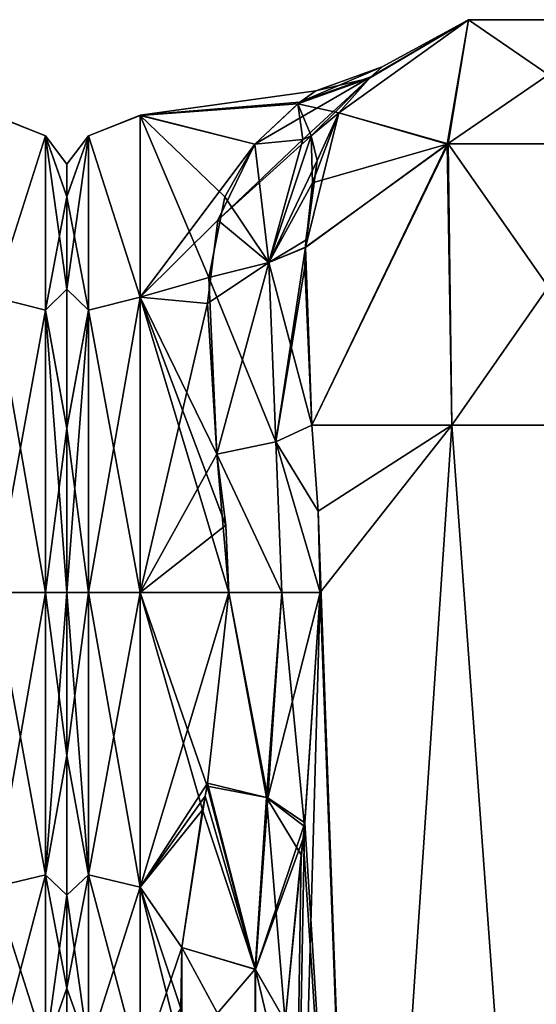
# Model space of a CAD drawing. Extents: x -23 to 1160, y -1799 to -1.
# Tile 203 of 216: x 1102 to 1126, y -48 to -1. Entities that reach past the tile are written whole.
import ezdxf

# ---------------------------------------------------------------- set-up
doc = ezdxf.new("R2010")
doc.units = 0
doc.header["$LTSCALE"] = 72.282644
for name, color, linetype in [('1675', 7, 'CONTINUOUS'), ('1678', 7, 'CONTINUOUS'), ('1679', 7, 'CONTINUOUS'), ('1756', 7, 'CONTINUOUS'), ('1757', 7, 'CONTINUOUS'), ('1758', 7, 'CONTINUOUS'), ('1759', 7, 'CONTINUOUS'), ('1760', 7, 'CONTINUOUS'), ('1762', 7, 'CONTINUOUS'), ('1763', 7, 'CONTINUOUS'), ('1764', 7, 'CONTINUOUS'), ('1767', 7, 'CONTINUOUS'), ('1768', 7, 'CONTINUOUS'), ('1769', 7, 'CONTINUOUS'), ('1770', 7, 'CONTINUOUS'), ('1787', 7, 'CONTINUOUS'), ('1788', 7, 'CONTINUOUS'), ('1789', 7, 'CONTINUOUS'), ('1790', 7, 'CONTINUOUS'), ('1792', 7, 'CONTINUOUS'), ('1793', 7, 'CONTINUOUS'), ('1794', 7, 'CONTINUOUS')]:
    doc.layers.add(name, color=color, linetype=linetype)

msp = doc.modelspace()

# ---------------------------------------------------------------- linework, layer by layer
at = {"layer": '1675', "linetype": 'CONTINUOUS'}
for points in [[(1104, -7.503, 0.009), (1104, -9.067, 7.858), (1104, -9.061, -7.844), (1104, -7.503, 0.009)], [(1104, -9.061, -7.844), (1104, -9.067, 7.858), (1104, -13.49, -14.479), (1104, -9.061, -7.844)], [(1104, -9.067, 7.858), (1104, -13.498, 14.487), (1104, -13.49, -14.479), (1104, -9.067, 7.858)], [(1104, -13.49, -14.479), (1104, -13.498, 14.487), (1104, -20.146, -18.933), (1104, -13.49, -14.479)], [(1104, -13.498, 14.487), (1104, -20.151, 18.934), (1104, -20.146, -18.933), (1104, -13.498, 14.487)], [(1104, -20.151, 18.934), (1104, -28, 20.5), (1104, -20.146, -18.933), (1104, -20.151, 18.934)], [(1104, -20.146, -18.933), (1104, -28, 20.5), (1104, -28, -20.5), (1104, -20.146, -18.933)], [(1104, -28, -20.5), (1104, -28, 20.5), (1104, -35.792, 18.957), (1104, -28, -20.5)], [(1104, -35.799, -18.954), (1104, -28, -20.5), (1104, -35.792, 18.957), (1104, -35.799, -18.954)], [(1104, -42.48, 14.508), (1104, -35.799, -18.954), (1104, -35.792, 18.957), (1104, -42.48, 14.508)], [(1104, -42.483, -14.505), (1104, -35.799, -18.954), (1104, -42.48, 14.508), (1104, -42.483, -14.505)], [(1104, -46.935, 7.854), (1104, -42.483, -14.505), (1104, -42.48, 14.508), (1104, -46.935, 7.854)], [(1104, -46.933, -7.859), (1104, -42.483, -14.505), (1104, -46.935, 7.854), (1104, -46.933, -7.859)], [(1104, -48.497, -0.006), (1104, -46.933, -7.859), (1104, -46.935, 7.854), (1104, -48.497, -0.006)]]:
    msp.add_3dface(points, dxfattribs=at)
at = {"layer": '1678', "linetype": 'CONTINUOUS'}
for points in [[(1100.5, -13.877, -19.404), (1100.5, -5.174, -7.414), (1102.975, -6.15, -7.1), (1100.5, -13.877, -19.404)], [(1100.5, -5.174, -7.414), (1100.5, -5.175, 7.417), (1102.975, -6.15, 7.1), (1100.5, -5.174, -7.414)], [(1100.5, -5.174, -7.414), (1102.975, -6.15, 7.1), (1102.975, -6.15, -7.1), (1100.5, -5.174, -7.414)], [(1100.5, -5.175, 7.417), (1100.5, -13.88, 19.407), (1102.975, -6.15, 7.1), (1100.5, -5.175, 7.417)], [(1100.5, -13.877, -19.404), (1102.975, -6.15, -7.1), (1102.975, -14.496, -18.587), (1100.5, -13.877, -19.404)], [(1100.5, -13.88, 19.407), (1102.975, -14.496, 18.587), (1102.975, -6.15, 7.1), (1100.5, -13.88, 19.407)], [(1104, -9.067, 7.858), (1104, -7.503, 0.009), (1102.975, -6.15, 7.1), (1104, -9.067, 7.858)], [(1102.975, -14.496, 18.587), (1104, -9.067, 7.858), (1102.975, -6.15, 7.1), (1102.975, -14.496, 18.587)], [(1104, -7.503, 0.009), (1104, -9.061, -7.844), (1102.975, -6.15, -7.1), (1104, -7.503, 0.009)], [(1102.975, -6.15, 7.1), (1104, -7.503, 0.009), (1102.975, -6.15, -7.1), (1102.975, -6.15, 7.1)], [(1104, -9.061, -7.844), (1104, -13.49, -14.479), (1102.975, -6.15, -7.1), (1104, -9.061, -7.844)], [(1102.975, -6.15, -7.1), (1104, -13.49, -14.479), (1102.975, -14.496, -18.587), (1102.975, -6.15, -7.1)], [(1104, -13.498, 14.487), (1104, -9.067, 7.858), (1102.975, -14.496, 18.587), (1104, -13.498, 14.487)], [(1104, -13.49, -14.479), (1104, -20.146, -18.933), (1102.975, -14.496, -18.587), (1104, -13.49, -14.479)], [(1104, -20.151, 18.934), (1104, -13.498, 14.487), (1102.975, -14.496, 18.587), (1104, -20.151, 18.934)], [(1100.5, -28, -24), (1100.5, -13.877, -19.404), (1102.975, -28, -22.975), (1100.5, -28, -24)], [(1102.975, -28, -22.975), (1100.5, -13.877, -19.404), (1102.975, -14.496, -18.587), (1102.975, -28, -22.975)], [(1100.5, -13.88, 19.407), (1100.5, -28, 24), (1102.975, -14.496, 18.587), (1100.5, -13.88, 19.407)], [(1100.5, -28, 24), (1102.975, -28, 22.975), (1102.975, -14.496, 18.587), (1100.5, -28, 24)], [(1102.975, -28, 22.975), (1104, -20.151, 18.934), (1102.975, -14.496, 18.587), (1102.975, -28, 22.975)], [(1104, -20.146, -18.933), (1104, -28, -20.5), (1102.975, -14.496, -18.587), (1104, -20.146, -18.933)], [(1104, -28, -20.5), (1102.975, -28, -22.975), (1102.975, -14.496, -18.587), (1104, -28, -20.5)], [(1104, -28, 20.5), (1104, -20.151, 18.934), (1102.975, -28, 22.975), (1104, -28, 20.5)]]:
    msp.add_3dface(points, dxfattribs=at)
at = {"layer": '1679', "linetype": 'CONTINUOUS'}
for points in [[(1100.5, -42.103, -19.419), (1100.5, -28, -24), (1102.975, -41.504, -18.587), (1100.5, -42.103, -19.419)], [(1100.5, -28, -24), (1102.975, -28, -22.975), (1102.975, -41.504, -18.587), (1100.5, -28, -24)], [(1100.5, -28, 24), (1100.5, -42.099, 19.422), (1102.975, -28, 22.975), (1100.5, -28, 24)], [(1100.5, -42.099, 19.422), (1102.975, -41.504, 18.587), (1102.975, -28, 22.975), (1100.5, -42.099, 19.422)], [(1104, -35.792, 18.957), (1104, -28, 20.5), (1102.975, -41.504, 18.587), (1104, -35.792, 18.957)], [(1102.975, -41.504, 18.587), (1104, -28, 20.5), (1102.975, -28, 22.975), (1102.975, -41.504, 18.587)], [(1104, -28, -20.5), (1104, -35.799, -18.954), (1102.975, -28, -22.975), (1104, -28, -20.5)], [(1102.975, -28, -22.975), (1104, -35.799, -18.954), (1102.975, -41.504, -18.587), (1102.975, -28, -22.975)], [(1104, -42.48, 14.508), (1104, -35.792, 18.957), (1102.975, -41.504, 18.587), (1104, -42.48, 14.508)], [(1104, -35.799, -18.954), (1104, -42.483, -14.505), (1102.975, -41.504, -18.587), (1104, -35.799, -18.954)], [(1100.5, -42.099, 19.422), (1100.5, -50.828, 7.407), (1102.975, -41.504, 18.587), (1100.5, -42.099, 19.422)], [(1100.5, -50.828, 7.407), (1102.975, -49.85, 7.1), (1102.975, -41.504, 18.587), (1100.5, -50.828, 7.407)], [(1100.5, -42.103, -19.419), (1102.975, -41.504, -18.587), (1102.975, -49.85, -7.1), (1100.5, -42.103, -19.419)], [(1104, -42.483, -14.505), (1104, -46.933, -7.859), (1102.975, -41.504, -18.587), (1104, -42.483, -14.505)], [(1102.975, -41.504, -18.587), (1104, -46.933, -7.859), (1102.975, -49.85, -7.1), (1102.975, -41.504, -18.587)], [(1102.975, -49.85, 7.1), (1104, -42.48, 14.508), (1102.975, -41.504, 18.587), (1102.975, -49.85, 7.1)], [(1100.5, -50.829, -7.407), (1100.5, -42.103, -19.419), (1102.975, -49.85, -7.1), (1100.5, -50.829, -7.407)], [(1104, -46.935, 7.854), (1104, -42.48, 14.508), (1102.975, -49.85, 7.1), (1104, -46.935, 7.854)], [(1104, -46.933, -7.859), (1104, -48.497, -0.006), (1102.975, -49.85, -7.1), (1104, -46.933, -7.859)], [(1104, -48.497, -0.006), (1104, -46.935, 7.854), (1102.975, -49.85, 7.1), (1104, -48.497, -0.006)]]:
    msp.add_3dface(points, dxfattribs=at)
at = {"layer": '1756', "linetype": 'CONTINUOUS'}
for points in [[(1115.714, -20, -25.768), (1122.43, -20, -32.115), (1116.022, -24.114, -26.384), (1115.714, -20, -25.768)], [(1116.022, -24.114, -26.384), (1122.43, -20, -32.115), (1116.124, -28, -26.571), (1116.022, -24.114, -26.384)], [(1122.43, -20, -32.115), (1118.161, -83.45, -29.288), (1116.124, -28, -26.571), (1122.43, -20, -32.115)], [(1127.05, -83.45, -33), (1118.161, -83.45, -29.288), (1122.43, -20, -32.115), (1127.05, -83.45, -33)], [(1131.67, -20, -32.115), (1127.05, -83.45, -33), (1122.43, -20, -32.115), (1131.67, -20, -32.115)], [(1118.161, -83.45, -29.288), (1114.55, -83.45, -20.5), (1116.124, -28, -26.571), (1118.161, -83.45, -29.288)], [(1116.124, -28, -26.571), (1114.55, -83.45, -20.5), (1115.375, -39.193, -24.967), (1116.124, -28, -26.571)], [(1115.375, -39.193, -24.967), (1114.55, -83.45, -20.5), (1115.217, -40.556, -24.53), (1115.375, -39.193, -24.967)], [(1114.55, -83.45, -20.5), (1114.45, -48.512, -20.5), (1115.217, -40.556, -24.53), (1114.55, -83.45, -20.5)]]:
    msp.add_3dface(points, dxfattribs=at)
at = {"layer": '1757', "linetype": 'CONTINUOUS'}
for points in [[(1117.009, -5.055, -13), (1123.226, -0.599, -13), (1122.201, -6.552, -26.452), (1117.009, -5.055, -13)], [(1123.226, -0.599, -13), (1130.874, -0.599, -13), (1122.201, -6.552, -26.452), (1123.226, -0.599, -13)], [(1122.201, -6.552, -26.452), (1130.874, -0.599, -13), (1131.824, -6.53, -26.474), (1122.201, -6.552, -26.452)], [(1115.984, -7.335, -17.105), (1117.009, -5.055, -13), (1115.423, -11.496, -21.593), (1115.984, -7.335, -17.105)], [(1115.423, -11.496, -21.593), (1117.009, -5.055, -13), (1122.201, -6.552, -26.452), (1115.423, -11.496, -21.593)], [(1115.714, -20, -25.768), (1115.423, -11.496, -21.593), (1122.201, -6.552, -26.452), (1115.714, -20, -25.768)], [(1122.43, -20, -32.115), (1115.714, -20, -25.768), (1122.201, -6.552, -26.452), (1122.43, -20, -32.115)], [(1122.43, -20, -32.115), (1122.201, -6.552, -26.452), (1131.824, -6.53, -26.474), (1122.43, -20, -32.115)], [(1131.67, -20, -32.115), (1122.43, -20, -32.115), (1131.824, -6.53, -26.474), (1131.67, -20, -32.115)], [(1115.442, -11.147, -21.304), (1115.984, -7.335, -17.105), (1115.423, -11.496, -21.593), (1115.442, -11.147, -21.304)]]:
    msp.add_3dface(points, dxfattribs=at)
at = {"layer": '1758', "linetype": 'CONTINUOUS'}
for points in [[(1117.009, -5.055, 13.001), (1123.225, -0.599, 13), (1118.551, -3.334, 6.193), (1117.009, -5.055, 13.001)], [(1117.009, -5.055, -13), (1118.486, -3.394, -6.56), (1123.226, -0.599, -13), (1117.009, -5.055, -13)], [(1119.094, -2.858, -0.227), (1123.225, -0.599, 13), (1118.486, -3.394, -6.56), (1119.094, -2.858, -0.227)], [(1118.486, -3.394, -6.56), (1123.225, -0.599, 13), (1123.226, -0.599, -13), (1118.486, -3.394, -6.56)], [(1118.551, -3.334, 6.193), (1123.225, -0.599, 13), (1119.094, -2.858, -0.227), (1118.551, -3.334, 6.193)], [(1123.225, -0.599, 13), (1130.874, -0.599, 13), (1123.226, -0.599, -13), (1123.225, -0.599, 13)], [(1123.226, -0.599, -13), (1130.874, -0.599, 13), (1130.874, -0.599, -13), (1123.226, -0.599, -13)]]:
    msp.add_3dface(points, dxfattribs=at)
at = {"layer": '1759', "linetype": 'CONTINUOUS'}
for points in [[(1117.009, -5.055, 13.001), (1122.243, -6.539, 26.464), (1123.225, -0.599, 13), (1117.009, -5.055, 13.001)], [(1122.243, -6.539, 26.464), (1131.875, -6.545, 26.459), (1123.225, -0.599, 13), (1122.243, -6.539, 26.464)], [(1123.225, -0.599, 13), (1131.875, -6.545, 26.459), (1130.874, -0.599, 13), (1123.225, -0.599, 13)], [(1115.749, -8.401, 18.51), (1122.243, -6.539, 26.464), (1117.009, -5.055, 13.001), (1115.749, -8.401, 18.51)], [(1115.424, -11.483, 21.583), (1115.714, -20, 25.768), (1122.243, -6.539, 26.464), (1115.424, -11.483, 21.583)], [(1115.424, -11.483, 21.583), (1122.243, -6.539, 26.464), (1115.749, -8.401, 18.51), (1115.424, -11.483, 21.583)], [(1115.714, -20, 25.768), (1122.429, -20, 32.115), (1122.243, -6.539, 26.464), (1115.714, -20, 25.768)], [(1122.429, -20, 32.115), (1131.67, -20, 32.115), (1122.243, -6.539, 26.464), (1122.429, -20, 32.115)], [(1122.243, -6.539, 26.464), (1131.67, -20, 32.115), (1131.875, -6.545, 26.459), (1122.243, -6.539, 26.464)], [(1115.388, -12.425, 22.306), (1115.714, -20, 25.768), (1115.424, -11.483, 21.583), (1115.388, -12.425, 22.306)]]:
    msp.add_3dface(points, dxfattribs=at)
at = {"layer": '1760', "linetype": 'CONTINUOUS'}
for points in [[(1115.714, -20, 25.768), (1116.021, -24.104, 26.383), (1122.429, -20, 32.115), (1115.714, -20, 25.768)], [(1116.021, -24.104, 26.383), (1118.162, -83.45, 29.29), (1122.429, -20, 32.115), (1116.021, -24.104, 26.383)], [(1118.162, -83.45, 29.29), (1127.05, -83.45, 33), (1122.429, -20, 32.115), (1118.162, -83.45, 29.29)], [(1122.429, -20, 32.115), (1127.05, -83.45, 33), (1131.67, -20, 32.115), (1122.429, -20, 32.115)], [(1116.124, -28, 26.571), (1118.162, -83.45, 29.29), (1116.021, -24.104, 26.383), (1116.124, -28, 26.571)], [(1115.394, -39.016, 25.015), (1118.162, -83.45, 29.29), (1116.124, -28, 26.571), (1115.394, -39.016, 25.015)], [(1115.31, -39.765, 24.791), (1118.162, -83.45, 29.29), (1115.394, -39.016, 25.015), (1115.31, -39.765, 24.791)], [(1114.45, -48.51, 20.502), (1118.162, -83.45, 29.29), (1115.31, -39.765, 24.791), (1114.45, -48.51, 20.502)]]:
    msp.add_3dface(points, dxfattribs=at)
at = {"layer": '1762', "linetype": 'CONTINUOUS'}
for points in [[(1104, -7.503, -0.009), (1104, -9.067, -7.858), (1104, -9.061, 7.844), (1104, -7.503, -0.009)], [(1104, -9.061, 7.844), (1104, -9.067, -7.858), (1104, -13.49, 14.479), (1104, -9.061, 7.844)], [(1104, -9.067, -7.858), (1104, -13.498, -14.487), (1104, -13.49, 14.479), (1104, -9.067, -7.858)], [(1104, -13.49, 14.479), (1104, -13.498, -14.487), (1104, -20.146, 18.933), (1104, -13.49, 14.479)], [(1104, -13.498, -14.487), (1104, -20.151, -18.934), (1104, -20.146, 18.933), (1104, -13.498, -14.487)], [(1104, -20.151, -18.934), (1104, -28, -20.5), (1104, -20.146, 18.933), (1104, -20.151, -18.934)], [(1104, -20.146, 18.933), (1104, -28, -20.5), (1104, -28, 20.5), (1104, -20.146, 18.933)], [(1104, -28, 20.5), (1104, -28, -20.5), (1104, -35.792, -18.957), (1104, -28, 20.5)], [(1104, -35.799, 18.954), (1104, -28, 20.5), (1104, -35.792, -18.957), (1104, -35.799, 18.954)], [(1104, -42.48, -14.508), (1104, -35.799, 18.954), (1104, -35.792, -18.957), (1104, -42.48, -14.508)], [(1104, -42.483, 14.505), (1104, -35.799, 18.954), (1104, -42.48, -14.508), (1104, -42.483, 14.505)], [(1104, -46.935, -7.854), (1104, -42.483, 14.505), (1104, -42.48, -14.508), (1104, -46.935, -7.854)], [(1104, -46.933, 7.859), (1104, -42.483, 14.505), (1104, -46.935, -7.854), (1104, -46.933, 7.859)], [(1104, -48.497, 0.006), (1104, -46.933, 7.859), (1104, -46.935, -7.854), (1104, -48.497, 0.006)]]:
    msp.add_3dface(points, dxfattribs=at)
at = {"layer": '1763', "linetype": 'CONTINUOUS'}
for points in [[(1115.909, -4.001, -0.19), (1115.052, -4.622, -5.427), (1107.5, -5.174, 7.414), (1115.909, -4.001, -0.19)], [(1115.142, -4.552, 5.116), (1115.909, -4.001, -0.19), (1107.5, -5.174, 7.414), (1115.142, -4.552, 5.116)], [(1112.993, -6.547, 10.759), (1115.142, -4.552, 5.116), (1107.5, -5.174, 7.414), (1112.993, -6.547, 10.759)], [(1115.052, -4.622, -5.427), (1112.993, -6.547, -10.759), (1107.5, -5.175, -7.417), (1115.052, -4.622, -5.427)], [(1107.5, -5.174, 7.414), (1115.052, -4.622, -5.427), (1107.5, -5.175, -7.417), (1107.5, -5.174, 7.414)], [(1107.5, -13.877, 19.404), (1112.993, -6.547, 10.759), (1107.5, -5.174, 7.414), (1107.5, -13.877, 19.404)], [(1107.5, -5.175, -7.417), (1112.993, -6.547, -10.759), (1111.558, -9.068, -14.75), (1107.5, -5.175, -7.417)], [(1107.5, -13.88, -19.407), (1107.5, -5.175, -7.417), (1110.799, -12.931, -18.68), (1107.5, -13.88, -19.407)], [(1110.799, -12.931, -18.68), (1107.5, -5.175, -7.417), (1111.558, -9.068, -14.75), (1110.799, -12.931, -18.68)], [(1111.227, -10.182, 16.079), (1112.993, -6.547, 10.759), (1107.5, -13.877, 19.404), (1111.227, -10.182, 16.079)], [(1110.722, -14.172, 19.616), (1111.227, -10.182, 16.079), (1107.5, -13.877, 19.404), (1110.722, -14.172, 19.616)], [(1111.18, -21.379, -23.069), (1107.5, -13.88, -19.407), (1110.799, -12.931, -18.68), (1111.18, -21.379, -23.069)], [(1107.5, -28, 24), (1110.722, -14.172, 19.616), (1107.5, -13.877, 19.404), (1107.5, -28, 24)], [(1107.5, -28, -24), (1107.5, -13.88, -19.407), (1111.753, -28, -24), (1107.5, -28, -24)], [(1111.753, -28, -24), (1107.5, -13.88, -19.407), (1111.611, -24.794, -23.785), (1111.753, -28, -24)], [(1111.611, -24.794, -23.785), (1107.5, -13.88, -19.407), (1111.18, -21.379, -23.069), (1111.611, -24.794, -23.785)], [(1111.18, -21.379, 23.069), (1110.722, -14.172, 19.616), (1107.5, -28, 24), (1111.18, -21.379, 23.069)], [(1111.611, -24.787, 23.784), (1111.18, -21.379, 23.069), (1107.5, -28, 24), (1111.611, -24.787, 23.784)], [(1111.753, -28, 24), (1111.611, -24.787, 23.784), (1107.5, -28, 24), (1111.753, -28, 24)]]:
    msp.add_3dface(points, dxfattribs=at)
at = {"layer": '1764', "linetype": 'CONTINUOUS'}
for points in [[(1111.753, -28, 24), (1107.5, -28, 24), (1107.5, -42.103, 19.419), (1111.753, -28, 24)], [(1111.753, -28, 24), (1107.5, -42.103, 19.419), (1110.726, -37.118, 22.201), (1111.753, -28, 24)], [(1107.5, -28, -24), (1111.753, -28, -24), (1110.706, -37.264, -22.14), (1107.5, -28, -24)], [(1110.484, -38.393, -21.633), (1107.5, -28, -24), (1110.706, -37.264, -22.14), (1110.484, -38.393, -21.633)], [(1107.5, -28, -24), (1110.484, -38.393, -21.633), (1107.5, -42.099, -19.422), (1107.5, -28, -24)], [(1110.726, -37.118, 22.201), (1107.5, -42.103, 19.419), (1110.611, -37.748, 21.931), (1110.726, -37.118, 22.201)], [(1110.611, -37.748, 21.931), (1107.5, -42.103, 19.419), (1109.5, -44.976, 16.966), (1110.611, -37.748, 21.931)], [(1110.484, -38.393, -21.633), (1109.5, -44.976, -16.966), (1107.5, -42.099, -19.422), (1110.484, -38.393, -21.633)], [(1107.5, -42.099, -19.422), (1109.5, -44.976, -16.966), (1109.45, -47.901, -13.415), (1107.5, -42.099, -19.422)], [(1107.5, -50.828, -7.407), (1107.5, -42.099, -19.422), (1109.5, -50.115, -9.323), (1107.5, -50.828, -7.407)], [(1109.5, -50.115, -9.323), (1107.5, -42.099, -19.422), (1109.45, -47.901, -13.415), (1109.5, -50.115, -9.323)], [(1107.5, -42.103, 19.419), (1107.5, -50.829, 7.407), (1109.5, -44.976, 16.966), (1107.5, -42.103, 19.419)], [(1109.5, -44.976, 16.966), (1107.5, -50.829, 7.407), (1109.45, -47.904, 13.411), (1109.5, -44.976, 16.966)]]:
    msp.add_3dface(points, dxfattribs=at)
at = {"layer": '1767', "linetype": 'CONTINUOUS'}
for points in [[(1107.5, -13.877, 19.404), (1107.5, -5.174, 7.414), (1105.025, -6.15, 7.1), (1107.5, -13.877, 19.404)], [(1107.5, -5.174, 7.414), (1107.5, -5.175, -7.417), (1105.025, -6.15, -7.1), (1107.5, -5.174, 7.414)], [(1107.5, -5.174, 7.414), (1105.025, -6.15, -7.1), (1105.025, -6.15, 7.1), (1107.5, -5.174, 7.414)], [(1107.5, -5.175, -7.417), (1107.5, -13.88, -19.407), (1105.025, -6.15, -7.1), (1107.5, -5.175, -7.417)], [(1104, -9.067, -7.858), (1104, -7.503, -0.009), (1105.025, -6.15, -7.1), (1104, -9.067, -7.858)], [(1105.025, -14.496, -18.587), (1104, -9.067, -7.858), (1105.025, -6.15, -7.1), (1105.025, -14.496, -18.587)], [(1104, -7.503, -0.009), (1104, -9.061, 7.844), (1105.025, -6.15, 7.1), (1104, -7.503, -0.009)], [(1105.025, -6.15, -7.1), (1104, -7.503, -0.009), (1105.025, -6.15, 7.1), (1105.025, -6.15, -7.1)], [(1104, -9.061, 7.844), (1104, -13.49, 14.479), (1105.025, -6.15, 7.1), (1104, -9.061, 7.844)], [(1105.025, -6.15, 7.1), (1104, -13.49, 14.479), (1105.025, -14.496, 18.587), (1105.025, -6.15, 7.1)], [(1107.5, -13.877, 19.404), (1105.025, -6.15, 7.1), (1105.025, -14.496, 18.587), (1107.5, -13.877, 19.404)], [(1107.5, -13.88, -19.407), (1105.025, -14.496, -18.587), (1105.025, -6.15, -7.1), (1107.5, -13.88, -19.407)], [(1104, -13.498, -14.487), (1104, -9.067, -7.858), (1105.025, -14.496, -18.587), (1104, -13.498, -14.487)], [(1104, -13.49, 14.479), (1104, -20.146, 18.933), (1105.025, -14.496, 18.587), (1104, -13.49, 14.479)], [(1104, -20.151, -18.934), (1104, -13.498, -14.487), (1105.025, -14.496, -18.587), (1104, -20.151, -18.934)], [(1107.5, -28, 24), (1107.5, -13.877, 19.404), (1105.025, -28, 22.975), (1107.5, -28, 24)], [(1105.025, -28, 22.975), (1107.5, -13.877, 19.404), (1105.025, -14.496, 18.587), (1105.025, -28, 22.975)], [(1107.5, -13.88, -19.407), (1107.5, -28, -24), (1105.025, -14.496, -18.587), (1107.5, -13.88, -19.407)], [(1105.025, -28, -22.975), (1104, -20.151, -18.934), (1105.025, -14.496, -18.587), (1105.025, -28, -22.975)], [(1104, -20.146, 18.933), (1104, -28, 20.5), (1105.025, -14.496, 18.587), (1104, -20.146, 18.933)], [(1104, -28, 20.5), (1105.025, -28, 22.975), (1105.025, -14.496, 18.587), (1104, -28, 20.5)], [(1107.5, -28, -24), (1105.025, -28, -22.975), (1105.025, -14.496, -18.587), (1107.5, -28, -24)], [(1104, -28, -20.5), (1104, -20.151, -18.934), (1105.025, -28, -22.975), (1104, -28, -20.5)]]:
    msp.add_3dface(points, dxfattribs=at)
at = {"layer": '1768', "linetype": 'CONTINUOUS'}
for points in [[(1104, -35.792, -18.957), (1104, -28, -20.5), (1105.025, -41.504, -18.587), (1104, -35.792, -18.957)], [(1105.025, -41.504, -18.587), (1104, -28, -20.5), (1105.025, -28, -22.975), (1105.025, -41.504, -18.587)], [(1104, -28, 20.5), (1104, -35.799, 18.954), (1105.025, -28, 22.975), (1104, -28, 20.5)], [(1105.025, -28, 22.975), (1104, -35.799, 18.954), (1105.025, -41.504, 18.587), (1105.025, -28, 22.975)], [(1107.5, -42.103, 19.419), (1107.5, -28, 24), (1105.025, -41.504, 18.587), (1107.5, -42.103, 19.419)], [(1107.5, -28, 24), (1105.025, -28, 22.975), (1105.025, -41.504, 18.587), (1107.5, -28, 24)], [(1107.5, -28, -24), (1107.5, -42.099, -19.422), (1105.025, -28, -22.975), (1107.5, -28, -24)], [(1107.5, -42.099, -19.422), (1105.025, -41.504, -18.587), (1105.025, -28, -22.975), (1107.5, -42.099, -19.422)], [(1104, -42.48, -14.508), (1104, -35.792, -18.957), (1105.025, -41.504, -18.587), (1104, -42.48, -14.508)], [(1104, -35.799, 18.954), (1104, -42.483, 14.505), (1105.025, -41.504, 18.587), (1104, -35.799, 18.954)], [(1104, -42.483, 14.505), (1104, -46.933, 7.859), (1105.025, -41.504, 18.587), (1104, -42.483, 14.505)], [(1105.025, -41.504, 18.587), (1104, -46.933, 7.859), (1105.025, -49.85, 7.1), (1105.025, -41.504, 18.587)], [(1105.025, -49.85, -7.1), (1104, -42.48, -14.508), (1105.025, -41.504, -18.587), (1105.025, -49.85, -7.1)], [(1107.5, -42.099, -19.422), (1107.5, -50.828, -7.407), (1105.025, -41.504, -18.587), (1107.5, -42.099, -19.422)], [(1107.5, -50.828, -7.407), (1105.025, -49.85, -7.1), (1105.025, -41.504, -18.587), (1107.5, -50.828, -7.407)], [(1107.5, -42.103, 19.419), (1105.025, -41.504, 18.587), (1105.025, -49.85, 7.1), (1107.5, -42.103, 19.419)], [(1107.5, -50.829, 7.407), (1107.5, -42.103, 19.419), (1105.025, -49.85, 7.1), (1107.5, -50.829, 7.407)], [(1104, -46.935, -7.854), (1104, -42.48, -14.508), (1105.025, -49.85, -7.1), (1104, -46.935, -7.854)], [(1104, -46.933, 7.859), (1104, -48.497, 0.006), (1105.025, -49.85, 7.1), (1104, -46.933, 7.859)], [(1104, -48.497, 0.006), (1104, -46.935, -7.854), (1105.025, -49.85, -7.1), (1104, -48.497, 0.006)]]:
    msp.add_3dface(points, dxfattribs=at)
at = {"layer": '1769', "linetype": 'CONTINUOUS'}
for points in [[(1109.5, -44.976, 16.966), (1109.45, -47.904, 13.411), (1109.5, -50.115, 9.323), (1109.5, -44.976, 16.966)], [(1109.5, -44.976, 16.966), (1109.5, -50.115, 9.323), (1113.018, -51.495, 9.904), (1109.5, -44.976, 16.966)], [(1109.5, -44.976, 16.966), (1113.018, -51.495, 9.904), (1113.017, -46.034, 18.023), (1109.5, -44.976, 16.966)], [(1114.45, -52.037, 16.224), (1114.45, -48.51, 20.502), (1113.017, -46.034, 18.023), (1114.45, -52.037, 16.224)], [(1113.018, -51.495, 9.904), (1114.45, -52.037, 16.224), (1113.017, -46.034, 18.023), (1113.018, -51.495, 9.904)]]:
    msp.add_3dface(points, dxfattribs=at)
at = {"layer": '1770', "linetype": 'CONTINUOUS'}
for points in [[(1109.5, -44.976, -16.966), (1109.5, -50.115, -9.323), (1109.45, -47.901, -13.415), (1109.5, -44.976, -16.966)], [(1109.5, -50.115, -9.323), (1109.5, -44.976, -16.966), (1113.003, -46.024, -18.013), (1109.5, -50.115, -9.323)], [(1109.5, -50.115, -9.323), (1113.003, -46.024, -18.013), (1113.018, -51.495, -9.904), (1109.5, -50.115, -9.323)], [(1113.003, -46.024, -18.013), (1114.45, -48.512, -20.5), (1113.018, -51.495, -9.904), (1113.003, -46.024, -18.013)]]:
    msp.add_3dface(points, dxfattribs=at)
at = {"layer": '1787', "linetype": 'CONTINUOUS'}
for points in [[(1115.909, -4.001, -0.19), (1115.142, -4.552, 5.116), (1119.094, -2.858, -0.227), (1115.909, -4.001, -0.19)], [(1115.142, -4.552, 5.116), (1118.551, -3.334, 6.193), (1119.094, -2.858, -0.227), (1115.142, -4.552, 5.116)], [(1115.909, -4.001, -0.19), (1119.094, -2.858, -0.227), (1118.486, -3.394, -6.56), (1115.909, -4.001, -0.19)], [(1115.142, -4.552, 5.116), (1112.993, -6.547, 10.759), (1118.551, -3.334, 6.193), (1115.142, -4.552, 5.116)], [(1118.551, -3.334, 6.193), (1112.993, -6.547, 10.759), (1115.287, -6.331, 11.72), (1118.551, -3.334, 6.193)], [(1115.052, -4.622, -5.427), (1115.909, -4.001, -0.19), (1118.486, -3.394, -6.56), (1115.052, -4.622, -5.427)], [(1115.052, -4.622, -5.427), (1118.486, -3.394, -6.56), (1117.009, -5.055, -13), (1115.052, -4.622, -5.427)], [(1115.685, -6.159, 11.954), (1118.551, -3.334, 6.193), (1115.287, -6.331, 11.72), (1115.685, -6.159, 11.954)], [(1117.009, -5.055, 13.001), (1118.551, -3.334, 6.193), (1115.685, -6.159, 11.954), (1117.009, -5.055, 13.001)], [(1112.993, -6.547, -10.759), (1115.052, -4.622, -5.427), (1115.287, -6.331, -11.72), (1112.993, -6.547, -10.759)], [(1115.052, -4.622, -5.427), (1117.009, -5.055, -13), (1115.684, -6.159, -11.954), (1115.052, -4.622, -5.427)], [(1115.052, -4.622, -5.427), (1115.684, -6.159, -11.954), (1115.287, -6.331, -11.72), (1115.052, -4.622, -5.427)]]:
    msp.add_3dface(points, dxfattribs=at)
at = {"layer": '1788', "linetype": 'CONTINUOUS'}
for points in [[(1115.749, -8.401, 18.51), (1117.009, -5.055, 13.001), (1115.685, -6.159, 11.954), (1115.749, -8.401, 18.51)], [(1111.227, -10.182, 16.079), (1113.657, -12.213, 19.234), (1115.685, -6.159, 11.954), (1111.227, -10.182, 16.079)], [(1111.227, -10.182, 16.079), (1115.685, -6.159, 11.954), (1115.287, -6.331, 11.72), (1111.227, -10.182, 16.079)], [(1112.993, -6.547, 10.759), (1111.227, -10.182, 16.079), (1115.287, -6.331, 11.72), (1112.993, -6.547, 10.759)], [(1113.657, -12.213, 19.234), (1115.749, -8.401, 18.51), (1115.685, -6.159, 11.954), (1113.657, -12.213, 19.234)], [(1115.424, -11.483, 21.583), (1115.749, -8.401, 18.51), (1113.657, -12.213, 19.234), (1115.424, -11.483, 21.583)], [(1111.227, -10.182, 16.079), (1110.722, -14.172, 19.616), (1113.657, -12.213, 19.234), (1111.227, -10.182, 16.079)], [(1113.994, -20.789, 23.818), (1115.424, -11.483, 21.583), (1113.657, -12.213, 19.234), (1113.994, -20.789, 23.818)], [(1115.388, -12.425, 22.306), (1115.424, -11.483, 21.583), (1113.994, -20.789, 23.818), (1115.388, -12.425, 22.306)], [(1110.722, -14.172, 19.616), (1111.18, -21.379, 23.069), (1113.657, -12.213, 19.234), (1110.722, -14.172, 19.616)], [(1111.18, -21.379, 23.069), (1113.994, -20.789, 23.818), (1113.657, -12.213, 19.234), (1111.18, -21.379, 23.069)], [(1115.714, -20, 25.768), (1115.388, -12.425, 22.306), (1113.994, -20.789, 23.818), (1115.714, -20, 25.768)]]:
    msp.add_3dface(points, dxfattribs=at)
at = {"layer": '1789', "linetype": 'CONTINUOUS'}
for points in [[(1116.021, -24.104, 26.383), (1115.714, -20, 25.768), (1113.994, -20.789, 23.818), (1116.021, -24.104, 26.383)], [(1111.18, -21.379, 23.069), (1114.288, -28, 24.691), (1113.994, -20.789, 23.818), (1111.18, -21.379, 23.069)], [(1116.124, -28, 26.571), (1116.021, -24.104, 26.383), (1113.994, -20.789, 23.818), (1116.124, -28, 26.571)], [(1114.288, -28, 24.691), (1116.124, -28, 26.571), (1113.994, -20.789, 23.818), (1114.288, -28, 24.691)], [(1111.18, -21.379, 23.069), (1111.611, -24.787, 23.784), (1111.753, -28, 24), (1111.18, -21.379, 23.069)], [(1111.18, -21.379, 23.069), (1111.753, -28, 24), (1114.288, -28, 24.691), (1111.18, -21.379, 23.069)]]:
    msp.add_3dface(points, dxfattribs=at)
at = {"layer": '1790', "linetype": 'CONTINUOUS'}
for points in [[(1111.753, -28, 24), (1110.726, -37.118, 22.201), (1113.611, -37.831, 22.912), (1111.753, -28, 24)], [(1111.753, -28, 24), (1113.611, -37.831, 22.912), (1114.288, -28, 24.691), (1111.753, -28, 24)], [(1115.394, -39.016, 25.015), (1116.124, -28, 26.571), (1113.611, -37.831, 22.912), (1115.394, -39.016, 25.015)], [(1113.611, -37.831, 22.912), (1116.124, -28, 26.571), (1114.288, -28, 24.691), (1113.611, -37.831, 22.912)], [(1110.726, -37.118, 22.201), (1110.611, -37.748, 21.931), (1113.017, -46.034, 18.023), (1110.726, -37.118, 22.201)], [(1110.726, -37.118, 22.201), (1113.017, -46.034, 18.023), (1113.611, -37.831, 22.912), (1110.726, -37.118, 22.201)], [(1110.611, -37.748, 21.931), (1109.5, -44.976, 16.966), (1113.017, -46.034, 18.023), (1110.611, -37.748, 21.931)], [(1113.017, -46.034, 18.023), (1115.394, -39.016, 25.015), (1113.611, -37.831, 22.912), (1113.017, -46.034, 18.023)], [(1115.31, -39.765, 24.791), (1115.394, -39.016, 25.015), (1113.017, -46.034, 18.023), (1115.31, -39.765, 24.791)], [(1114.45, -48.51, 20.502), (1115.31, -39.765, 24.791), (1113.017, -46.034, 18.023), (1114.45, -48.51, 20.502)]]:
    msp.add_3dface(points, dxfattribs=at)
at = {"layer": '1792', "linetype": 'CONTINUOUS'}
for points in [[(1110.706, -37.264, -22.14), (1111.753, -28, -24), (1113.552, -37.806, -22.877), (1110.706, -37.264, -22.14)], [(1111.753, -28, -24), (1114.288, -28, -24.691), (1113.552, -37.806, -22.877), (1111.753, -28, -24)], [(1114.288, -28, -24.691), (1115.375, -39.193, -24.967), (1113.552, -37.806, -22.877), (1114.288, -28, -24.691)], [(1116.124, -28, -26.571), (1115.375, -39.193, -24.967), (1114.288, -28, -24.691), (1116.124, -28, -26.571)], [(1110.484, -38.393, -21.633), (1110.706, -37.264, -22.14), (1113.003, -46.024, -18.013), (1110.484, -38.393, -21.633)], [(1110.706, -37.264, -22.14), (1113.552, -37.806, -22.877), (1113.003, -46.024, -18.013), (1110.706, -37.264, -22.14)], [(1113.552, -37.806, -22.877), (1114.45, -48.512, -20.5), (1113.003, -46.024, -18.013), (1113.552, -37.806, -22.877)], [(1115.217, -40.556, -24.53), (1114.45, -48.512, -20.5), (1113.552, -37.806, -22.877), (1115.217, -40.556, -24.53)], [(1115.375, -39.193, -24.967), (1115.217, -40.556, -24.53), (1113.552, -37.806, -22.877), (1115.375, -39.193, -24.967)], [(1109.5, -44.976, -16.966), (1110.484, -38.393, -21.633), (1113.003, -46.024, -18.013), (1109.5, -44.976, -16.966)]]:
    msp.add_3dface(points, dxfattribs=at)
at = {"layer": '1793', "linetype": 'CONTINUOUS'}
for points in [[(1115.714, -20, -25.768), (1116.022, -24.114, -26.384), (1113.993, -20.789, -23.818), (1115.714, -20, -25.768)], [(1111.18, -21.379, -23.069), (1113.993, -20.789, -23.818), (1114.288, -28, -24.691), (1111.18, -21.379, -23.069)], [(1116.022, -24.114, -26.384), (1116.124, -28, -26.571), (1113.993, -20.789, -23.818), (1116.022, -24.114, -26.384)], [(1113.993, -20.789, -23.818), (1116.124, -28, -26.571), (1114.288, -28, -24.691), (1113.993, -20.789, -23.818)], [(1111.753, -28, -24), (1111.611, -24.794, -23.785), (1111.18, -21.379, -23.069), (1111.753, -28, -24)], [(1111.753, -28, -24), (1111.18, -21.379, -23.069), (1114.288, -28, -24.691), (1111.753, -28, -24)]]:
    msp.add_3dface(points, dxfattribs=at)
at = {"layer": '1794', "linetype": 'CONTINUOUS'}
for points in [[(1117.009, -5.055, -13), (1115.984, -7.335, -17.105), (1115.684, -6.159, -11.954), (1117.009, -5.055, -13)], [(1111.558, -9.068, -14.75), (1112.993, -6.547, -10.759), (1113.657, -12.211, -19.232), (1111.558, -9.068, -14.75)], [(1113.657, -12.211, -19.232), (1112.993, -6.547, -10.759), (1115.287, -6.331, -11.72), (1113.657, -12.211, -19.232)], [(1115.684, -6.159, -11.954), (1113.657, -12.211, -19.232), (1115.287, -6.331, -11.72), (1115.684, -6.159, -11.954)], [(1115.684, -6.159, -11.954), (1115.984, -7.335, -17.105), (1113.657, -12.211, -19.232), (1115.684, -6.159, -11.954)], [(1115.984, -7.335, -17.105), (1115.442, -11.147, -21.304), (1113.657, -12.211, -19.232), (1115.984, -7.335, -17.105)], [(1110.799, -12.931, -18.68), (1111.558, -9.068, -14.75), (1113.657, -12.211, -19.232), (1110.799, -12.931, -18.68)], [(1115.442, -11.147, -21.304), (1115.423, -11.496, -21.593), (1113.657, -12.211, -19.232), (1115.442, -11.147, -21.304)], [(1115.423, -11.496, -21.593), (1115.714, -20, -25.768), (1113.657, -12.211, -19.232), (1115.423, -11.496, -21.593)], [(1110.799, -12.931, -18.68), (1113.657, -12.211, -19.232), (1113.993, -20.789, -23.818), (1110.799, -12.931, -18.68)], [(1113.657, -12.211, -19.232), (1115.714, -20, -25.768), (1113.993, -20.789, -23.818), (1113.657, -12.211, -19.232)], [(1111.18, -21.379, -23.069), (1110.799, -12.931, -18.68), (1113.993, -20.789, -23.818), (1111.18, -21.379, -23.069)]]:
    msp.add_3dface(points, dxfattribs=at)

doc.saveas('drawing.dxf')
